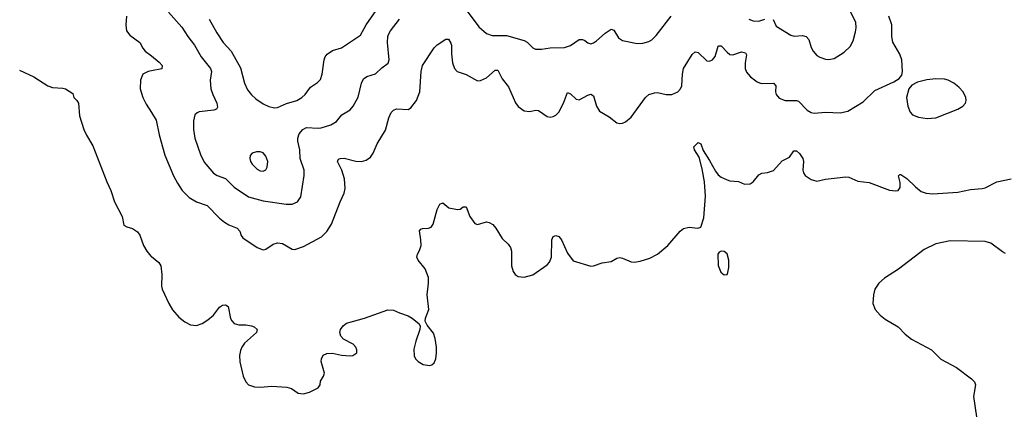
# Model space of a CAD drawing. Header units: inches. Extents: x 884691 to 1028259, y 526745 to 653629.
# Tile 208 of 241: x 999091 to 1005883, y 626353 to 629066. Entities that reach past the tile are written whole.
import ezdxf

# ---------------------------------------------------------------- set-up
doc = ezdxf.new("R2010")
doc.units = ezdxf.units.IN
doc.header["$MEASUREMENT"] = 0
doc.layers.add('A9692', color=7, linetype='Continuous')
doc.layers.add('B0602', color=7, linetype='Continuous')

msp = doc.modelspace()

# ---------------------------------------------------------------- linework, layer by layer
at = {"layer": 'A9692', "color": 6}
for points, elevation in [([(999827, 629090), (999823.7, 629030), (999827.8, 628990), (999850, 628959.7), (999919.9, 628910), (999941.5, 628870), (999957.7, 628850), (1000000, 628817)], 2400), ([(999090, 628719.6), (999190, 628673.4), (999284.9, 628610), (999318.2, 628598.2), (999390, 628594.9), (999406.8, 628590), (999457.8, 628557.8), (999465.3, 628530), (999484.9, 628510), (999495.9, 628490), (999502.8, 628402.8), (999534.3, 628310), (999551.8, 628270), (999596.9, 628196.9), (999693, 627950), (999720.6, 627890), (999744.2, 627810), (999799.3, 627710), (999810.3, 627650.3), (999830, 627638.7), (999870, 627628.2), (999904.6, 627604.6), (999920.4, 627580.4), (999945.4, 627510), (999968, 627470), (999997, 627437), (1000000, 627434.5)], 2300), ([(1000000, 628714.5), (999977.1, 628710), (999940.9, 628690), (999923.7, 628650), (999922.7, 628590), (999941.3, 628530), (999963.6, 628483.6), (1000000, 628426.2)], 2400)]:
    msp.add_lwpolyline(points, dxfattribs=dict(at, elevation=elevation))
at = {"layer": 'B0602', "color": 6}
for points, elevation in [([(1004287.5, 629067.4), (1004310, 629022.2), (1004410, 628958.7), (1004432.4, 628952.4), (1004490, 628956.6), (1004516.6, 628950), (1004533.7, 628930), (1004550, 628874.2), (1004563.1, 628850), (1004590, 628820.6), (1004610, 628808), (1004650, 628794.3), (1004670, 628792.3), (1004710, 628800.1), (1004777.5, 628842.5), (1004818.5, 628881.5), (1004839.3, 628920.7), (1004856.5, 628983.5), (1004861.5, 629010), (1004858, 629050), (1004786.9, 629190)], 2500), ([(1000000, 628426.2), (1000033.4, 628373.4), (1000053.7, 628273.7), (1000093.1, 628133.1), (1000152, 627990), (1000179, 627939), (1000211.7, 627890), (1000260.6, 627840.6), (1000310, 627810.3), (1000385.4, 627785.4), (1000470, 627698.8), (1000505, 627670), (1000532.9, 627652.9), (1000591.5, 627630), (1000609.1, 627610), (1000618.7, 627578.7), (1000630, 627562.5), (1000730, 627495.5), (1000770, 627480.9), (1000790, 627483.9), (1000840.5, 627519.5), (1000870, 627529.2), (1000903.2, 627523.1), (1000970, 627484.8), (1000990, 627482.5), (1001050, 627502.1), (1001172.8, 627570), (1001210, 627606.3), (1001241.9, 627658.1), (1001301.4, 627810), (1001329.9, 627870), (1001337, 627903), (1001331.3, 627970), (1001313, 628030), (1001283.9, 628090), (1001290, 628104.8), (1001302.4, 628110), (1001330, 628111.3), (1001410, 628091.8), (1001449.9, 628090.1), (1001481.5, 628098.5), (1001510, 628119.8), (1001530, 628146.7), (1001557.5, 628210), (1001614.7, 628305.3), (1001636.8, 628390), (1001654, 628426), (1001670, 628443.5), (1001690, 628452.7), (1001770, 628447.8), (1001790, 628459.1), (1001828.9, 628510), (1001851.9, 628570), (1001861.5, 628710), (1001870, 628751.3), (1001950, 628873.2), (1001970, 628894.2), (1002030, 628932.1), (1002050, 628932.4), (1002065, 628905), (1002070.1, 628890), (1002069.7, 628830.3), (1002077.6, 628770), (1002090, 628729.3), (1002109.2, 628709.2), (1002170, 628687.6), (1002250, 628644), (1002270, 628647.2), (1002310, 628665), (1002370, 628717.9), (1002390, 628718.9), (1002418.4, 628658.4), (1002463.9, 628603.9), (1002510, 628492.8), (1002530, 628468.4), (1002570, 628439.3), (1002610, 628433.6), (1002650, 628441.9), (1002670, 628441), (1002730, 628398.9), (1002750, 628395.4), (1002770, 628398.4), (1002790, 628408.3), (1002810, 628428.9), (1002842.5, 628490), (1002870, 628564.2), (1002890, 628556.3), (1002930, 628518.6), (1002950, 628514.9), (1003010, 628547.4), (1003030, 628553.6), (1003050, 628540.7), (1003070, 628470.2), (1003090, 628435.4), (1003156.8, 628396.8), (1003210, 628356.2), (1003230, 628350.2), (1003250, 628353), (1003270, 628363.2), (1003310, 628394.6), (1003407.7, 628530), (1003430.2, 628549.8), (1003470, 628563.1), (1003490, 628564.9), (1003550, 628550.6), (1003589.4, 628550.6), (1003631.2, 628568.8), (1003650, 628589.1), (1003658.2, 628610), (1003662.6, 628690), (1003669.8, 628730.2), (1003730, 628825.6), (1003750, 628844.8), (1003770, 628840.9), (1003830, 628782.7), (1003850, 628779.6), (1003870, 628788.7), (1003888.1, 628811.9), (1003910, 628883.9), (1003914.2, 628885.8), (1003930, 628886.8), (1003970, 628843), (1003990, 628827.6), (1004010, 628825), (1004070, 628844.1), (1004097.1, 628837.1), (1004104.2, 628824.2), (1004094.4, 628770), (1004095.7, 628730), (1004104, 628704), (1004132.3, 628672.3), (1004178.4, 628638.4), (1004206, 628626), (1004290, 628628.2), (1004307.3, 628610), (1004304.7, 628570), (1004309.3, 628550), (1004330, 628524.5), (1004370, 628509.4), (1004450, 628509.8), (1004463.9, 628503.9), (1004522.6, 628442.6), (1004550, 628426.8), (1004570, 628421.7), (1004650, 628429.8), (1004750, 628424), (1004804.3, 628435.6), (1004910, 628499.3), (1004990, 628577.3), (1005120.9, 628639.1), (1005158.1, 628661.9), (1005175.4, 628684.6), (1005180.8, 628710), (1005175.3, 628790), (1005161.6, 628830), (1005112.6, 628912.6), (1005106.3, 628950), (1005106.4, 629030), (1005086.3, 629090)], 2400), ([(1000118.1, 629118.1), (1000210, 629016.1), (1000250.3, 628950.3), (1000297.3, 628890), (1000343, 628810), (1000408.1, 628730), (1000413.7, 628710), (1000405, 628650), (1000410.6, 628590), (1000422.6, 628550), (1000452, 628490), (1000455.9, 628464.1), (1000448.9, 628450), (1000430, 628442.7), (1000329.4, 628430.6), (1000314.8, 628425.2), (1000299.9, 628410), (1000289.2, 628370), (1000290.4, 628309.6), (1000300.4, 628250), (1000337.9, 628137.9), (1000364.7, 628084.7), (1000428.8, 628008.9), (1000453.7, 627993.7), (1000510, 627971.5), (1000571, 627911), (1000670, 627845.3), (1000770, 627819), (1000930, 627796.1), (1000970, 627795), (1001007.9, 627812.1), (1001030, 627845.9), (1001052.4, 627992.4), (1001053.4, 628030), (1001025.4, 628110), (1001023.4, 628170), (1001010.6, 628230), (1001010.4, 628250), (1001020.1, 628279.9), (1001044.2, 628310), (1001070, 628323.3), (1001150, 628318.5), (1001170, 628321.4), (1001238, 628342), (1001276.1, 628363.9), (1001314.4, 628410), (1001370, 628445.9), (1001391.1, 628470), (1001426.9, 628533.1), (1001448.2, 628630), (1001462, 628658), (1001485.7, 628674.3), (1001546.5, 628693.5), (1001590, 628735), (1001632.8, 628767.2), (1001639.9, 628790), (1001628.5, 628908.5), (1001630, 628950), (1001634.9, 628965.1), (1001648.2, 628990), (1001710.3, 629069.7)], 2500), ([(1000397.1, 629070), (1000450, 628975.3), (1000494.8, 628910), (1000549.5, 628849.5), (1000614.2, 628734.2), (1000641, 628630), (1000662.9, 628582.9), (1000689.6, 628549.6), (1000721, 628521), (1000770, 628486.3), (1000810, 628467.1), (1000850, 628458.3), (1000870, 628460.6), (1000931.7, 628488.3), (1001003.6, 628510), (1001036.7, 628530), (1001060.3, 628550), (1001097.9, 628602.1), (1001145.4, 628634.6), (1001165.3, 628654.7), (1001178.1, 628690), (1001191.9, 628790), (1001198.4, 628810), (1001211.2, 628828.8), (1001250, 628854.1), (1001310, 628871.6), (1001441.2, 628958.8), (1001482, 629030), (1001549.6, 629130)], 2600), ([(1002170, 629135.5), (1002257.6, 629017.6), (1002310, 628970.4), (1002350, 628957.8), (1002450, 628958.3), (1002570, 628922), (1002590.5, 628910.5), (1002630, 628871.4), (1002650, 628862.5), (1002690, 628862.2), (1002750, 628872.4), (1002850, 628874), (1002890, 628889.7), (1002950, 628931), (1002974.3, 628930), (1002990, 628923.5), (1003010, 628906.3), (1003030, 628900.9), (1003050, 628906.7), (1003070, 628919.8), (1003130, 628973.2), (1003170, 629000.5), (1003190, 628994.6), (1003221.8, 628941.8), (1003250, 628922.5), (1003350, 628902.9), (1003390, 628904.7), (1003430, 628915.5), (1003451.3, 628928.7), (1003481.9, 628958.1), (1003584.8, 629090)], 2500), ([(1004121.6, 629070), (1004150, 629058.9), (1004190, 629055.4), (1004229.9, 629070)], 2500), ([(1000000, 628817), (1000054.5, 628774.5), (1000073.9, 628750), (1000071.6, 628728.4), (1000000, 628714.5)], 2400), ([(1000000, 627434.5), (1000051.8, 627391.8), (1000065.2, 627370), (1000070.9, 627310.9), (1000070.2, 627230.2), (1000075.2, 627210), (1000119, 627110), (1000145.5, 627065.5), (1000190, 627016.3), (1000230, 626984.7), (1000270, 626964.3), (1000310, 626958.8), (1000350, 626971.8), (1000390, 626997.7), (1000427.8, 627030), (1000470, 627085), (1000490, 627099.8), (1000510, 627100.6), (1000528.9, 627090), (1000546.2, 627006.2), (1000553.7, 626990), (1000570, 626972.1), (1000602.5, 626962.5), (1000650, 626962.6), (1000690, 626956.1), (1000708.6, 626948.6), (1000728.9, 626930), (1000725.5, 626910), (1000642.9, 626837.1), (1000622.6, 626810), (1000613.6, 626786.4), (1000608.6, 626751.4), (1000609.2, 626709.2), (1000633.1, 626610), (1000651.5, 626570), (1000670.5, 626550.5), (1000710, 626535), (1000750, 626533.6), (1000830, 626541.5), (1000933.5, 626533.5), (1000965.2, 626525.2), (1001011.7, 626491.7), (1001050, 626487.7), (1001090, 626499.4), (1001150.6, 626529.4), (1001162.9, 626550), (1001166, 626574), (1001187.6, 626610), (1001193.5, 626630), (1001170.9, 626710), (1001172.4, 626730), (1001185.3, 626754.7), (1001210, 626765.3), (1001250, 626768.1), (1001310, 626754.3), (1001370, 626750.3), (1001390, 626752.4), (1001415.6, 626770), (1001416.9, 626790), (1001409.6, 626810), (1001391.5, 626830), (1001324.6, 626864.6), (1001306, 626886), (1001300.4, 626910), (1001304.7, 626930), (1001322.8, 626957.2), (1001346.2, 626973.8), (1001470.4, 627009.5), (1001630, 627067.7), (1001670, 627063.8), (1001710, 627045.2), (1001770, 627026.2), (1001799.5, 627010), (1001847.7, 626970), (1001854, 626954), (1001850.7, 626930.7), (1001823.2, 626850), (1001810, 626795.3), (1001812.4, 626750), (1001821.3, 626730), (1001838.9, 626710), (1001873.4, 626690), (1001916.9, 626683.1), (1001933, 626687), (1001950, 626702.4), (1001961.8, 626730), (1001967, 626770), (1001966, 626810), (1001956.8, 626870), (1001945.6, 626905.6), (1001901, 626961), (1001889.2, 626989.2), (1001891.3, 627010), (1001912.8, 627070), (1001900.9, 627170), (1001911, 627250), (1001909.9, 627290), (1001889.1, 627350), (1001839.1, 627410), (1001831.4, 627430), (1001835, 627450), (1001850, 627475.3), (1001859.9, 627510), (1001858.8, 627550), (1001848.8, 627611.2), (1001857.7, 627622.3), (1001870, 627627.6), (1001910.7, 627629.3), (1001930, 627635.8), (1001942.5, 627657.5), (1001970, 627757.6), (1001990, 627795.3), (1002010, 627803.1), (1002050.2, 627770.2), (1002110, 627757.7), (1002130, 627759.7), (1002150, 627776), (1002170, 627775.8), (1002196.9, 627710), (1002230, 627661.3), (1002250, 627655.3), (1002310, 627672.4), (1002330, 627669.1), (1002354, 627654), (1002376.1, 627630), (1002418, 627558), (1002460.2, 627520.2), (1002475.9, 627495.9), (1002484.4, 627470), (1002483.6, 627370), (1002494.9, 627330), (1002509.2, 627309.2), (1002530, 627297), (1002570, 627291.8), (1002630, 627308.8), (1002730, 627376.5), (1002745.9, 627394.1), (1002759.1, 627430), (1002761.1, 627550), (1002770, 627571.2), (1002790, 627580.1), (1002810, 627571.3), (1002827.6, 627550), (1002870, 627458.2), (1002910, 627405.3), (1003030, 627367.6), (1003050, 627370.3), (1003108.8, 627391.2), (1003170, 627398.9), (1003210, 627422.7), (1003230, 627427.1), (1003250, 627423.8), (1003310, 627398.4), (1003330, 627395.2), (1003370, 627401.6), (1003437, 627423), (1003490, 627451), (1003562, 627510), (1003647.2, 627610), (1003670, 627626.5), (1003710, 627635.8), (1003769.7, 627630.3), (1003790, 627636.3), (1003810, 627701), (1003822.6, 627850), (1003814.4, 627950), (1003798.7, 628038.7), (1003777.9, 628117.9), (1003745, 628170), (1003741.6, 628190), (1003770, 628220.9), (1003790, 628210.4), (1003804.5, 628164.5), (1003850, 628096.9), (1003890, 628023), (1003910, 627997.3), (1003930, 627982.2), (1003970, 627963.2), (1003990, 627956.9), (1004050, 627950.2), (1004090, 627933), (1004130, 627935.2), (1004150, 627949.1), (1004190, 627997.2), (1004210, 628009.3), (1004250, 628013.7), (1004290, 628027.5), (1004350, 628092.9), (1004401.7, 628118.3), (1004430, 628163.2), (1004436.3, 628163.7), (1004450, 628163.2), (1004470, 628145.3), (1004493.9, 628110), (1004496.9, 628090), (1004493.2, 628030), (1004498.5, 628010), (1004510, 627992.2), (1004550, 627965.5), (1004590, 627953.9), (1004650, 627968.1), (1004790, 627983.7), (1004810, 627980.5), (1004873, 627953), (1004950, 627945), (1005090, 627891.2), (1005132.7, 627887.3), (1005150.4, 627890), (1005163.9, 627910), (1005163.5, 627943.5), (1005152.4, 627990), (1005161.3, 627998.7), (1005170, 627999.8), (1005210, 627973), (1005270, 627914.6), (1005310, 627883.4), (1005343.1, 627870), (1005390, 627866.1), (1005562.3, 627877.7), (1005650, 627895.8), (1005730, 627902.2), (1005750, 627908.2), (1005830, 627949), (1005930.9, 627969.1)], 2300), ([(1005890, 627455.2), (1005870, 627466.2), (1005790, 627526.2), (1005750, 627537.9), (1005510, 627541.7), (1005410, 627520.8), (1005330, 627482.4), (1005153.2, 627346.8), (1005055.2, 627284.8), (1005016.3, 627250), (1004990.1, 627210), (1004979.9, 627170), (1004976.3, 627110), (1004990.8, 627070), (1005025.5, 627030), (1005061.6, 627001.6), (1005150, 626950.1), (1005199.3, 626899.3), (1005243.4, 626863.4), (1005379.7, 626790), (1005445.9, 626725.9), (1005552.2, 626670), (1005657.2, 626590), (1005676.2, 626570), (1005684.5, 626550), (1005669.4, 626470), (1005691.1, 626328.9)], 2300)]:
    msp.add_lwpolyline(points, dxfattribs=dict(at, elevation=elevation))
for points, elevation in [([(1005410, 628658.7), (1005348.7, 628651.4), (1005284.3, 628635.7), (1005243.9, 628616.1), (1005223.2, 628590), (1005208.6, 628530), (1005216.4, 628470), (1005233.7, 628430), (1005250, 628409.7), (1005290, 628393.9), (1005350, 628385.3), (1005410, 628389.6), (1005562.2, 628450), (1005597.1, 628470), (1005614.5, 628490), (1005620.2, 628510), (1005618.1, 628530), (1005599, 628570), (1005570, 628601.8), (1005533.7, 628630), (1005495.5, 628650), (1005470, 628657.3)], 2400), ([(1000724.3, 628155.7), (1000694, 628146), (1000680.8, 628130), (1000678.4, 628110), (1000683.1, 628090), (1000694.5, 628070), (1000730, 628035.9), (1000750, 628025.6), (1000770, 628023.3), (1000789.1, 628030.9), (1000799.4, 628050), (1000802.5, 628090), (1000790, 628126.8), (1000770, 628148.2), (1000750, 628155.5)], 2600), ([(1003930, 627471.2), (1003916.7, 627463.3), (1003906.7, 627450), (1003910, 627372), (1003926.8, 627326.8), (1003950, 627307.7), (1003970, 627311), (1003975.4, 627324.6), (1003982, 627358), (1003982.8, 627410), (1003970, 627453), (1003950, 627469.6)], 2300)]:
    msp.add_lwpolyline(points, close=True, dxfattribs=dict(at, elevation=elevation))

doc.saveas('drawing.dxf')
